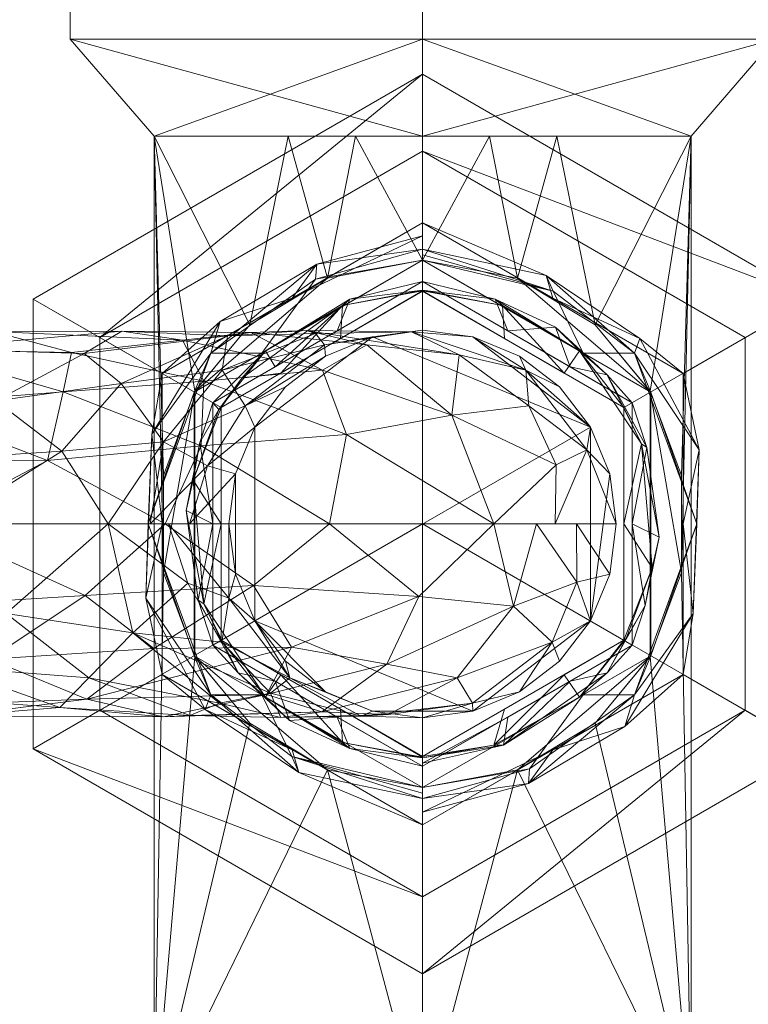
# Model space of a CAD drawing. Header units: millimetres. Extents: x -126 to 126, y -183 to 32.
# Tile 254 of 256: x 90 to 108, y -19 to 7. Entities that reach past the tile are written whole.
import ezdxf

# ---------------------------------------------------------------- set-up
doc = ezdxf.new("R2010")
doc.units = ezdxf.units.MM
doc.layers.add('M-520-M_DRAINAGE_FW', color=2, linetype='Continuous', lineweight=30)

# ---------------------------------------------------------------- blocks, each defined once
blk = doc.blocks.new('AmericanStandard_BasinMixer_NeoModern__FFAS0701-101500BF0_ - Neo Modern Basin Mixer with Pop-up Drain-6022-3D View 1')
at = {"layer": 'M-520-M_DRAINAGE_FW', "lineweight": 9}
mesh = blk.add_polyface(dxfattribs=at)
corners = [(100, 19.236, -389.5), (90.907, 19.236, -394.75), (90.907, 19.236, -405.25), (100, 19.236, -410.5), (100, 6.25, -410.5), (90.907, 6.25, -405.25), (90.907, 6.25, -394.75), (100, 6.25, -389.5)]
mesh.append_faces([[corners[k] for k in face] for face in [(1, 6, 7, 0)]], dxfattribs={"vtx0": -1})
mesh.append_faces([[corners[k] for k in face] for face in [(2, 5, 6, 1)]], dxfattribs={"vtx0": -1, "vtx2": -1})
mesh.append_faces([[corners[k] for k in face] for face in [(3, 4, 5, 2)]], dxfattribs={"vtx2": -1})
mesh = blk.add_polyface(dxfattribs=at)
corners = [(100, 19.236, -410.5), (109.093, 19.236, -405.25), (109.093, 19.236, -394.75), (100, 19.236, -389.5), (100, 6.25, -389.5), (109.093, 6.25, -394.75), (109.093, 6.25, -405.25), (100, 6.25, -410.5)]
mesh.append_faces([[corners[k] for k in face] for face in [(1, 6, 7, 0)]], dxfattribs={"vtx0": -1})
mesh.append_faces([[corners[k] for k in face] for face in [(2, 5, 6, 1)]], dxfattribs={"vtx0": -1, "vtx2": -1})
mesh.append_faces([[corners[k] for k in face] for face in [(3, 4, 5, 2)]], dxfattribs={"vtx2": -1})
mesh = blk.add_polyface(dxfattribs=at)
corners = [(100, 3.75, -408), (93.072, 3.75, -404), (93.072, 3.75, -396), (100, 3.75, -392), (100, 6.25, -389.5), (90.907, 6.25, -394.75), (90.907, 6.25, -405.25), (100, 6.25, -410.5)]
mesh.append_faces([[corners[k] for k in face] for face in [(0, 1, 6), (4, 5, 2)]], dxfattribs={"vtx1": -1, "vtx2": -1})
mesh.append_faces([[corners[k] for k in face] for face in [(5, 6, 1, 2)]], dxfattribs={"vtx1": -1, "vtx3": -1})
mesh.append_faces([[corners[k] for k in face] for face in [(6, 7, 0), (2, 3, 4)]], dxfattribs={"vtx2": -1})
mesh = blk.add_polyface(dxfattribs=at)
corners = [(100, 3.75, -392), (106.928, 3.75, -396), (106.928, 3.75, -404), (100, 3.75, -408), (100, 6.25, -410.5), (109.093, 6.25, -405.25), (109.093, 6.25, -394.75), (100, 6.25, -389.5)]
mesh.append_faces([[corners[k] for k in face] for face in [(0, 1, 6), (4, 5, 2)]], dxfattribs={"vtx1": -1, "vtx2": -1})
mesh.append_faces([[corners[k] for k in face] for face in [(5, 6, 1, 2)]], dxfattribs={"vtx1": -1, "vtx3": -1})
mesh.append_faces([[corners[k] for k in face] for face in [(6, 7, 0), (2, 3, 4)]], dxfattribs={"vtx2": -1})
mesh = blk.add_polyface(dxfattribs=at)
corners = [(100, 1.512, -387), (93.278, -2.369, -387), (93.278, -10.131, -387), (100, -14.012, -387), (100, -17.85, -387), (89.954, -12.05, -387), (89.954, -0.45, -387), (100, 5.35, -387)]
mesh.append_faces([[corners[k] for k in face] for face in [(1, 2, 5, 6)]], dxfattribs={"vtx1": -1, "vtx3": -1})
mesh.append_faces([[corners[k] for k in face] for face in [(3, 4, 5, 2)]], dxfattribs={"vtx2": -1})
mesh.append_faces([[corners[k] for k in face] for face in [(6, 7, 0, 1)]], dxfattribs={"vtx3": -1})
mesh = blk.add_polyface(dxfattribs=at)
corners = [(100, 5.35, -387), (89.954, -0.45, -387), (89.954, -12.05, -387), (100, -17.85, -387), (100, -17.85, -375.146), (89.954, -12.05, -375.146), (89.954, -0.45, -375.146), (100, 5.35, -375.146)]
mesh.append_faces([[corners[k] for k in face] for face in [(0, 1, 6, 7)]], dxfattribs={"vtx1": -1})
mesh.append_faces([[corners[k] for k in face] for face in [(5, 6, 1, 2)]], dxfattribs={"vtx1": -1, "vtx3": -1})
mesh.append_faces([[corners[k] for k in face] for face in [(2, 3, 4, 5)]], dxfattribs={"vtx3": -1})
mesh = blk.add_polyface(dxfattribs=at)
corners = [(100, 5.35, -375.146), (89.954, -0.45, -375.146), (89.954, -12.05, -375.146), (100, -17.85, -375.146), (100, -15.863, -374), (91.675, -11.056, -374), (91.675, -1.444, -374), (100, 3.363, -374)]
mesh.append_faces([[corners[k] for k in face] for face in [(0, 1, 6), (4, 5, 2)]], dxfattribs={"vtx1": -1, "vtx2": -1})
mesh.append_faces([[corners[k] for k in face] for face in [(5, 6, 1, 2)]], dxfattribs={"vtx1": -1, "vtx3": -1})
mesh.append_faces([[corners[k] for k in face] for face in [(6, 7, 0), (2, 3, 4)]], dxfattribs={"vtx2": -1})
mesh = blk.add_polyface(dxfattribs=at)
corners = [(100, -14.012, -387), (106.722, -10.131, -387), (106.722, -2.369, -387), (100, 1.512, -387), (100, 5.35, -387), (110.046, -0.45, -387), (110.046, -12.05, -387), (100, -17.85, -387)]
mesh.append_faces([[corners[k] for k in face] for face in [(5, 2, 3, 4)]], dxfattribs={"vtx0": -1})
mesh.append_faces([[corners[k] for k in face] for face in [(6, 1, 2, 5)]], dxfattribs={"vtx0": -1, "vtx2": -1})
mesh.append_faces([[corners[k] for k in face] for face in [(0, 1, 6, 7)]], dxfattribs={"vtx1": -1})
mesh = blk.add_polyface(dxfattribs=at)
corners = [(100, -17.85, -387), (110.046, -12.05, -387), (110.046, -0.45, -387), (100, 5.35, -387), (100, 5.35, -375.146), (110.046, -0.45, -375.146), (110.046, -12.05, -375.146), (100, -17.85, -375.146)]
mesh.append_faces([[corners[k] for k in face] for face in [(0, 1, 6, 7)]], dxfattribs={"vtx1": -1})
mesh.append_faces([[corners[k] for k in face] for face in [(5, 6, 1, 2)]], dxfattribs={"vtx1": -1, "vtx3": -1})
mesh.append_faces([[corners[k] for k in face] for face in [(2, 3, 4, 5)]], dxfattribs={"vtx3": -1})
mesh = blk.add_polyface(dxfattribs=at)
corners = [(100, -17.85, -375.146), (110.046, -12.05, -375.146), (110.046, -0.45, -375.146), (100, 5.35, -375.146), (100, 3.363, -374), (108.325, -1.444, -374), (108.325, -11.056, -374), (100, -15.863, -374)]
mesh.append_faces([[corners[k] for k in face] for face in [(0, 1, 6), (4, 5, 2)]], dxfattribs={"vtx1": -1, "vtx2": -1})
mesh.append_faces([[corners[k] for k in face] for face in [(5, 6, 1, 2)]], dxfattribs={"vtx1": -1, "vtx3": -1})
mesh.append_faces([[corners[k] for k in face] for face in [(6, 7, 0), (2, 3, 4)]], dxfattribs={"vtx2": -1})
mesh = blk.add_polyface(dxfattribs=at)
corners = [(100, -21.75, -408), (93.072, -21.75, -404), (93.072, -21.75, -396), (100, -21.75, -392), (100, -13.05, -392), (97.547, -12.592, -392.385), (95.543, -11.386, -393.356), (94.124, -9.672, -394.571), (93.316, -7.503, -395.603), (93.316, -4.999, -395.604), (94.124, -2.828, -394.571), (95.543, -1.115, -393.357), (97.546, 0.092, -392.386), (100, 0.55, -392), (100, 3.75, -392), (93.072, 3.75, -396), (93.072, 3.75, -404), (100, 3.75, -408), (96.536, 3.75, -394), (98.268, 3.75, -393)]
mesh.append_faces([[corners[k] for k in face] for face in [(2, 8, 1), (13, 19, 12), (8, 2, 7), (6, 2, 5), (7, 2, 6), (15, 11, 18)]], dxfattribs={"vtx0": -1, "vtx1": -1})
mesh.append_faces([[corners[k] for k in face] for face in [(16, 1, 8)]], dxfattribs={"vtx0": -1, "vtx1": -1, "vtx2": -1})
mesh.append_faces([[corners[k] for k in face] for face in [(15, 9, 10), (9, 15, 16), (12, 19, 18), (15, 10, 11), (18, 11, 12)]], dxfattribs={"vtx0": -1, "vtx2": -1})
mesh.append_faces([[corners[k] for k in face] for face in [(8, 9, 16), (2, 3, 5)]], dxfattribs={"vtx1": -1, "vtx2": -1})
mesh.append_faces([[corners[k] for k in face] for face in [(17, 0, 1, 16), (3, 4, 5), (13, 14, 19)]], dxfattribs={"vtx2": -1})
mesh = blk.add_polyface(dxfattribs=at)
corners = [(100, -21.75, -392), (106.928, -21.75, -396), (106.928, -21.75, -404), (100, -21.75, -408), (100, 3.75, -408), (106.928, 3.75, -404), (106.928, 3.75, -396), (100, 3.75, -392), (100, 0.55, -392), (102.454, 0.092, -392.386), (104.457, -1.115, -393.357), (105.876, -2.828, -394.571), (106.684, -4.999, -395.604), (106.684, -7.503, -395.603), (105.876, -9.672, -394.571), (104.457, -11.386, -393.356), (102.453, -12.592, -392.385), (100, -13.05, -392), (103.464, 3.75, -394), (101.732, 3.75, -393)]
mesh.append_faces([[corners[k] for k in face] for face in [(8, 19, 7), (5, 2, 3, 4)]], dxfattribs={"vtx0": -1})
mesh.append_faces([[corners[k] for k in face] for face in [(15, 1, 14), (18, 10, 6), (1, 16, 0), (10, 18, 9), (11, 6, 10)]], dxfattribs={"vtx0": -1, "vtx1": -1})
mesh.append_faces([[corners[k] for k in face] for face in [(13, 2, 5)]], dxfattribs={"vtx0": -1, "vtx1": -1, "vtx2": -1})
mesh.append_faces([[corners[k] for k in face] for face in [(1, 15, 16), (13, 1, 2), (9, 18, 19), (5, 12, 13)]], dxfattribs={"vtx0": -1, "vtx2": -1})
mesh.append_faces([[corners[k] for k in face] for face in [(17, 0, 16)]], dxfattribs={"vtx1": -1})
mesh.append_faces([[corners[k] for k in face] for face in [(8, 9, 19), (11, 12, 6), (5, 6, 12), (13, 14, 1)]], dxfattribs={"vtx1": -1, "vtx2": -1})
mesh = blk.add_polyface(dxfattribs=at)
corners = [(100, 3.363, -374), (91.675, -1.444, -374), (91.675, -11.056, -374), (100, -15.863, -374), (100, -12.25, -374), (94.804, -9.25, -374), (94.804, -3.25, -374), (100, -0.25, -374)]
mesh.append_faces([[corners[k] for k in face] for face in [(2, 5, 6, 1)]], dxfattribs={"vtx0": -1, "vtx2": -1})
mesh.append_faces([[corners[k] for k in face] for face in [(7, 0, 1, 6)]], dxfattribs={"vtx2": -1})
mesh.append_faces([[corners[k] for k in face] for face in [(2, 3, 4, 5)]], dxfattribs={"vtx3": -1})
mesh = blk.add_polyface(dxfattribs=at)
corners = [(100, -15.863, -374), (108.325, -11.056, -374), (108.325, -1.444, -374), (100, 3.363, -374), (100, -0.25, -374), (105.196, -3.25, -374), (105.196, -9.25, -374), (100, -12.25, -374)]
mesh.append_faces([[corners[k] for k in face] for face in [(1, 6, 7, 0)]], dxfattribs={"vtx0": -1})
mesh.append_faces([[corners[k] for k in face] for face in [(4, 5, 2, 3)]], dxfattribs={"vtx1": -1})
mesh.append_faces([[corners[k] for k in face] for face in [(5, 6, 1, 2)]], dxfattribs={"vtx1": -1, "vtx3": -1})
mesh = blk.add_polyface(dxfattribs=at)
corners = [(100, 0.55, -387.962), (94.111, -2.85, -387.962), (94.111, -9.65, -387.962), (100, -13.05, -387.962), (100, -13.332, -387.282), (100, -14.012, -387), (93.278, -10.131, -387), (93.278, -2.369, -387), (100, 1.512, -387), (100, 0.832, -387.282), (92.918, -6.25, -387.282), (95.855, -1.843, -387.962), (94.535, -1.843, -387.349), (95.855, -10.657, -387.962), (94.535, -10.657, -387.349), (96.639, -0.429, -387), (94.78, -1.03, -387.078), (100, 1.182, -387.137), (97.269, 0.446, -387.159), (97.237, 0.062, -387.555), (93.016, -3.937, -387.089), (93.278, -6.25, -387), (92.858, -8.164, -387.073), (94.395, -11.034, -387.084), (96.639, -12.071, -387), (96.812, -12.66, -387.212), (100, -13.191, -387.622), (96.627, -12.25, -387.571), (94.111, -6.25, -387.962)]
mesh.append_faces([[corners[k] for k in face] for face in [(21, 22, 6), (3, 27, 13), (13, 14, 2), (0, 19, 9), (26, 27, 3), (4, 27, 26)]], dxfattribs={"vtx0": -1, "vtx1": -1})
mesh.append_faces([[corners[k] for k in face] for face in [(27, 25, 14), (14, 10, 2), (17, 18, 15), (23, 6, 22), (25, 27, 4), (18, 12, 16), (12, 18, 19), (22, 20, 10), (7, 16, 20), (20, 12, 10), (18, 9, 19), (15, 18, 16), (12, 19, 11), (12, 20, 16), (10, 14, 22), (22, 21, 20), (23, 22, 14), (25, 23, 14), (24, 23, 25), (27, 14, 13), (1, 10, 12)]], dxfattribs={"vtx0": -1, "vtx1": -1, "vtx2": -1})
mesh.append_faces([[corners[k] for k in face] for face in [(12, 11, 1), (16, 7, 15), (18, 17, 9), (25, 5, 24), (25, 4, 5)]], dxfattribs={"vtx0": -1, "vtx2": -1})
mesh.append_faces([[corners[k] for k in face] for face in [(10, 1, 28, 2)]], dxfattribs={"vtx0": -1, "vtx3": -1})
mesh.append_faces([[corners[k] for k in face] for face in [(0, 11, 19), (21, 7, 20), (24, 6, 23)]], dxfattribs={"vtx1": -1, "vtx2": -1})
mesh.append_faces([[corners[k] for k in face] for face in [(15, 8, 17)]], dxfattribs={"vtx2": -1})
mesh = blk.add_polyface(dxfattribs=at)
corners = [(100, -13.05, -387.962), (105.889, -9.65, -387.962), (105.889, -2.85, -387.962), (100, 0.55, -387.962), (100, 0.832, -387.282), (100, 1.512, -387), (106.722, -2.369, -387), (106.722, -10.131, -387), (100, -14.012, -387), (100, -13.332, -387.282), (107.082, -6.25, -387.282), (104.145, -10.657, -387.962), (105.465, -10.657, -387.349), (104.145, -1.843, -387.962), (105.465, -1.843, -387.349), (103.361, -12.071, -387), (105.22, -11.47, -387.078), (100, -13.682, -387.137), (102.731, -12.946, -387.159), (102.763, -12.562, -387.555), (106.984, -8.563, -387.089), (106.722, -6.25, -387), (107.142, -4.336, -387.073), (105.605, -1.466, -387.084), (103.361, -0.429, -387), (103.188, 0.16, -387.212), (100, 0.691, -387.622), (103.373, -0.25, -387.571), (105.889, -6.25, -387.962)]
mesh.append_faces([[corners[k] for k in face] for face in [(3, 27, 13), (1, 12, 11), (21, 22, 6), (13, 14, 2), (0, 19, 9), (26, 27, 3), (4, 27, 26)]], dxfattribs={"vtx0": -1, "vtx1": -1})
mesh.append_faces([[corners[k] for k in face] for face in [(27, 25, 14), (7, 16, 20), (10, 2, 14), (12, 18, 19), (10, 12, 1), (18, 12, 16), (23, 6, 22), (25, 27, 4), (17, 18, 15), (22, 20, 10), (20, 12, 10), (18, 9, 19), (15, 18, 16), (12, 19, 11), (12, 20, 16), (10, 14, 22), (22, 21, 20), (23, 22, 14), (25, 23, 14), (24, 23, 25), (27, 14, 13)]], dxfattribs={"vtx0": -1, "vtx1": -1, "vtx2": -1})
mesh.append_faces([[corners[k] for k in face] for face in [(16, 7, 15), (18, 17, 9), (25, 5, 24), (25, 4, 5)]], dxfattribs={"vtx0": -1, "vtx2": -1})
mesh.append_faces([[corners[k] for k in face] for face in [(28, 2, 10, 1), (0, 11, 19), (21, 7, 20), (24, 6, 23)]], dxfattribs={"vtx1": -1, "vtx2": -1})
mesh.append_faces([[corners[k] for k in face] for face in [(15, 8, 17)]], dxfattribs={"vtx2": -1})
mesh = blk.add_polyface(dxfattribs=at)
corners = [(100, -13.05, -387.962), (94.111, -9.65, -387.962), (94.111, -2.85, -387.962), (100, 0.55, -387.962), (100, 0.55, -392), (97.546, 0.092, -392.386), (95.543, -1.115, -393.357), (94.124, -2.828, -394.571), (93.316, -4.999, -395.604), (93.316, -7.503, -395.603), (94.124, -9.672, -394.571), (95.543, -11.386, -393.356), (97.547, -12.592, -392.385), (100, -13.05, -392)]
mesh.append_faces([[corners[k] for k in face] for face in [(2, 10, 1), (1, 12, 0), (12, 1, 11), (10, 7, 9)]], dxfattribs={"vtx0": -1, "vtx1": -1})
mesh.append_faces([[corners[k] for k in face] for face in [(10, 2, 7)]], dxfattribs={"vtx0": -1, "vtx1": -1, "vtx2": -1})
mesh.append_faces([[corners[k] for k in face] for face in [(2, 6, 7), (5, 2, 3), (2, 5, 6), (1, 10, 11)]], dxfattribs={"vtx0": -1, "vtx2": -1})
mesh.append_faces([[corners[k] for k in face] for face in [(13, 0, 12)]], dxfattribs={"vtx1": -1})
mesh.append_faces([[corners[k] for k in face] for face in [(3, 4, 5), (7, 8, 9)]], dxfattribs={"vtx2": -1})
mesh = blk.add_polyface(dxfattribs=at)
corners = [(100, 0.55, -387.962), (105.889, -2.85, -387.962), (105.889, -9.65, -387.962), (100, -13.05, -387.962), (100, -13.05, -392), (102.453, -12.592, -392.385), (104.457, -11.386, -393.356), (105.876, -9.672, -394.571), (106.684, -7.503, -395.603), (106.684, -4.999, -395.604), (105.876, -2.828, -394.571), (104.457, -1.115, -393.357), (102.454, 0.092, -392.386), (100, 0.55, -392)]
mesh.append_faces([[corners[k] for k in face] for face in [(10, 8, 9)]], dxfattribs={"vtx0": -1})
mesh.append_faces([[corners[k] for k in face] for face in [(1, 12, 0), (12, 1, 11)]], dxfattribs={"vtx0": -1, "vtx1": -1})
mesh.append_faces([[corners[k] for k in face] for face in [(7, 10, 1)]], dxfattribs={"vtx0": -1, "vtx1": -1, "vtx2": -1})
mesh.append_faces([[corners[k] for k in face] for face in [(2, 6, 7), (5, 2, 3), (2, 5, 6), (1, 10, 11)]], dxfattribs={"vtx0": -1, "vtx2": -1})
mesh.append_faces([[corners[k] for k in face] for face in [(13, 0, 12)]], dxfattribs={"vtx1": -1})
mesh.append_faces([[corners[k] for k in face] for face in [(1, 2, 7), (7, 8, 10)]], dxfattribs={"vtx1": -1, "vtx2": -1})
mesh.append_faces([[corners[k] for k in face] for face in [(3, 4, 5)]], dxfattribs={"vtx2": -1})
mesh = blk.add_polyface(dxfattribs=at)
corners = [(100, -0.25, -363.572), (94.804, -3.25, -363.572), (94.804, -9.25, -363.572), (100, -12.25, -363.572), (100, -12.28, -363.109), (100, -12.5, -362.7), (94.587, -9.375, -362.7), (94.587, -3.125, -362.7), (100, 0, -362.7), (100, -0.22, -363.109), (97.886, -1.47, -363.572), (97.886, -11.03, -363.572), (97.798, -1.271, -362.7), (97.798, -11.229, -362.7), (95.949, -1.783, -363.109), (95.949, -10.717, -363.109), (94.077, -5.118, -363.109), (100, -0.238, -363.393), (97.937, -0.616, -363.249), (98.128, -0.456, -362.951), (100, -12.262, -363.393), (97.937, -11.884, -363.249), (98.128, -12.044, -362.951), (96.193, -10.302, -362.7), (95.238, -10.092, -362.893), (94.353, -8.313, -363.183), (94.587, -6.25, -362.7), (94.214, -8.218, -362.905), (94.804, -6.25, -363.572), (96.567, -11.321, -362.882), (96.345, -2.36, -363.572), (95.338, -2.488, -363.339), (94.742, -3.298, -363.109), (94.252, -4.15, -362.89), (93.897, -5.906, -362.902), (96.193, -2.198, -362.7), (96.345, -10.14, -363.572)]
mesh.append_faces([[corners[k] for k in face] for face in [(1, 31, 30), (23, 29, 13), (11, 21, 36), (4, 21, 20), (8, 19, 12), (5, 22, 4), (6, 24, 23), (2, 25, 28)]], dxfattribs={"vtx0": -1, "vtx1": -1})
mesh.append_faces([[corners[k] for k in face] for face in [(30, 31, 18), (2, 15, 25), (15, 24, 25), (18, 17, 10), (36, 21, 15), (16, 28, 25), (21, 22, 15), (18, 19, 9), (14, 32, 7), (14, 19, 18), (22, 21, 4), (11, 20, 21), (23, 24, 29), (27, 24, 6), (29, 15, 22), (34, 25, 27), (7, 32, 33), (24, 27, 25), (34, 26, 33), (15, 29, 24), (13, 29, 22), (31, 32, 14), (32, 1, 16), (18, 31, 14), (1, 32, 31), (32, 16, 33), (34, 33, 16), (25, 34, 16), (27, 26, 34), (35, 19, 14)]], dxfattribs={"vtx0": -1, "vtx1": -1, "vtx2": -1})
mesh.append_faces([[corners[k] for k in face] for face in [(19, 35, 12), (18, 10, 30), (15, 2, 36), (16, 1, 28), (14, 7, 35)]], dxfattribs={"vtx0": -1, "vtx2": -1})
mesh.append_faces([[corners[k] for k in face] for face in [(0, 10, 17)]], dxfattribs={"vtx1": -1})
mesh.append_faces([[corners[k] for k in face] for face in [(5, 13, 22), (8, 9, 19), (6, 26, 27), (9, 17, 18), (26, 7, 33)]], dxfattribs={"vtx1": -1, "vtx2": -1})
mesh.append_faces([[corners[k] for k in face] for face in [(11, 3, 20)]], dxfattribs={"vtx2": -1})
mesh = blk.add_polyface(dxfattribs=at)
corners = [(100, 0, -362.7), (94.587, -3.125, -362.7), (94.587, -9.375, -362.7), (100, -12.5, -362.7), (100, -12.5, -356.7), (94.587, -9.375, -356.7), (94.587, -3.125, -356.7), (100, 0, -356.7)]
mesh.append_faces([[corners[k] for k in face] for face in [(0, 1, 6, 7)]], dxfattribs={"vtx1": -1})
mesh.append_faces([[corners[k] for k in face] for face in [(5, 6, 1, 2)]], dxfattribs={"vtx1": -1, "vtx3": -1})
mesh.append_faces([[corners[k] for k in face] for face in [(2, 3, 4, 5)]], dxfattribs={"vtx3": -1})
mesh = blk.add_polyface(dxfattribs=at)
corners = [(100, 0, -356.7), (94.587, -3.125, -356.7), (94.587, -9.375, -356.7), (100, -12.5, -356.7), (100, -6.25, -356.7)]
mesh.append_faces([[corners[k] for k in face] for face in [(2, 3, 4)]], dxfattribs={"vtx2": -1})
mesh.append_faces([[corners[k] for k in face] for face in [(4, 0, 1, 2)]], dxfattribs={"vtx3": -1})
mesh = blk.add_polyface(dxfattribs=at)
corners = [(100, -12.25, -363.572), (105.196, -9.25, -363.572), (105.196, -3.25, -363.572), (100, -0.25, -363.572), (100, -0.22, -363.109), (100, 0, -362.7), (105.413, -3.125, -362.7), (105.413, -9.375, -362.7), (100, -12.5, -362.7), (100, -12.28, -363.109), (102.114, -11.03, -363.572), (102.114, -1.47, -363.572), (102.202, -11.229, -362.7), (102.202, -1.271, -362.7), (104.051, -10.717, -363.109), (104.051, -1.783, -363.109), (105.923, -7.382, -363.109), (100, -0.238, -363.393), (102.063, -0.616, -363.249), (101.872, -0.456, -362.951), (103.807, -2.198, -362.7), (104.762, -2.408, -362.893), (105.647, -4.187, -363.183), (105.413, -6.25, -362.7), (105.786, -4.282, -362.905), (105.196, -6.25, -363.572), (103.433, -1.179, -362.882), (100, -12.415, -362.858), (102.09, -11.958, -362.974), (101.843, -11.956, -363.274), (103.807, -10.302, -362.7), (104.762, -10.092, -362.893), (105.258, -9.202, -363.109), (105.748, -8.35, -362.89), (106.103, -6.594, -362.902), (103.655, -10.14, -363.572), (103.655, -2.36, -363.572)]
mesh.append_faces([[corners[k] for k in face] for face in [(20, 26, 13), (4, 18, 17), (11, 18, 36), (5, 19, 4), (6, 21, 20), (2, 22, 25), (0, 29, 9), (12, 28, 30)]], dxfattribs={"vtx0": -1, "vtx1": -1})
mesh.append_faces([[corners[k] for k in face] for face in [(31, 28, 14), (15, 21, 22), (18, 19, 15), (2, 15, 22), (29, 14, 28), (33, 32, 16), (16, 25, 22), (19, 18, 4), (11, 17, 18), (20, 21, 26), (24, 21, 6), (26, 15, 19), (34, 22, 24), (7, 31, 33), (21, 24, 22), (34, 23, 33), (15, 26, 21), (13, 26, 19), (29, 28, 9), (12, 27, 28), (30, 28, 31), (32, 31, 14), (31, 32, 33), (29, 35, 14), (1, 16, 32), (34, 33, 16), (22, 34, 16), (24, 23, 34), (14, 1, 32), (36, 18, 15)]], dxfattribs={"vtx0": -1, "vtx1": -1, "vtx2": -1})
mesh.append_faces([[corners[k] for k in face] for face in [(15, 2, 36), (16, 1, 25)]], dxfattribs={"vtx0": -1, "vtx2": -1})
mesh.append_faces([[corners[k] for k in face] for face in [(35, 1, 14), (0, 10, 29), (7, 30, 31), (5, 13, 19), (27, 9, 28), (6, 23, 24), (10, 35, 29), (23, 7, 33)]], dxfattribs={"vtx1": -1, "vtx2": -1})
mesh.append_faces([[corners[k] for k in face] for face in [(12, 8, 27), (11, 3, 17)]], dxfattribs={"vtx2": -1})
mesh = blk.add_polyface(dxfattribs=at)
corners = [(100, -12.5, -362.7), (105.413, -9.375, -362.7), (105.413, -3.125, -362.7), (100, 0, -362.7), (100, 0, -356.7), (105.413, -3.125, -356.7), (105.413, -9.375, -356.7), (100, -12.5, -356.7)]
mesh.append_faces([[corners[k] for k in face] for face in [(0, 1, 6, 7)]], dxfattribs={"vtx1": -1})
mesh.append_faces([[corners[k] for k in face] for face in [(5, 6, 1, 2)]], dxfattribs={"vtx1": -1, "vtx3": -1})
mesh.append_faces([[corners[k] for k in face] for face in [(2, 3, 4, 5)]], dxfattribs={"vtx3": -1})
mesh = blk.add_polyface(dxfattribs=at)
corners = [(100, -12.5, -356.7), (105.413, -9.375, -356.7), (105.413, -3.125, -356.7), (100, 0, -356.7), (100, -6.25, -356.7)]
mesh.append_faces([[corners[k] for k in face] for face in [(0, 1, 4)]], dxfattribs={"vtx1": -1})
mesh.append_faces([[corners[k] for k in face] for face in [(2, 3, 4, 1)]], dxfattribs={"vtx2": -1})
mesh = blk.add_polyface(dxfattribs=at)
corners = [(100, -0.25, -374), (94.804, -3.25, -374), (94.804, -9.25, -374), (100, -12.25, -374), (100, -12.25, -363.572), (94.804, -9.25, -363.572), (94.804, -3.25, -363.572), (100, -0.25, -363.572)]
mesh.append_faces([[corners[k] for k in face] for face in [(0, 1, 6, 7)]], dxfattribs={"vtx1": -1})
mesh.append_faces([[corners[k] for k in face] for face in [(5, 6, 1, 2)]], dxfattribs={"vtx1": -1, "vtx3": -1})
mesh.append_faces([[corners[k] for k in face] for face in [(2, 3, 4, 5)]], dxfattribs={"vtx3": -1})
mesh = blk.add_polyface(dxfattribs=at)
corners = [(100, -12.25, -374), (105.196, -9.25, -374), (105.196, -3.25, -374), (100, -0.25, -374), (100, -0.25, -363.572), (105.196, -3.25, -363.572), (105.196, -9.25, -363.572), (100, -12.25, -363.572)]
mesh.append_faces([[corners[k] for k in face] for face in [(0, 1, 6, 7)]], dxfattribs={"vtx1": -1})
mesh.append_faces([[corners[k] for k in face] for face in [(5, 6, 1, 2)]], dxfattribs={"vtx1": -1, "vtx3": -1})
mesh.append_faces([[corners[k] for k in face] for face in [(2, 3, 4, 5)]], dxfattribs={"vtx3": -1})
mesh = blk.add_polyface(dxfattribs=at)
corners = [(94.284, -4.238, -238.054), (90.326, -4.617, -217.471), (93.361, -6.25, -230.848), (95.419, -3.206, -326.875), (95.67, -3.75, -356.7), (94.455, -4.753, -323.282), (93.985, -6.25, -335.15), (92.97, -6.25, -313.601), (90.726, -2.847, -224.484), (92.225, -2.631, -279.033), (88.985, -3.073, -257.678), (91.272, -1.851, -263.092), (95.171, -4.956, -356.7), (95, -6.25, -356.7), (94.827, -2.283, -301.703), (93.314, -4.134, -301.43), (91.886, -6.25, -290.57), (90.696, -4.377, -276.171), (87.715, -6.25, -261.661), (87.126, -1.732, -236.287), (86.294, -4.66, -246.422), (92.241, -1.28, -257.031), (94.967, -1.402, -283.557), (97.6, -6.25, -260.228), (84.786, -4.619, -194.305), (87.221, -6.25, -205.311), (82.742, -1.25, -205.566), (86.935, -1.755, -213.895), (88.909, -1.284, -231.115), (93.808, -1.514, -253.097), (86.567, -3.167, -204.641), (94.36, -2.564, -245.432), (90.942, -1.83, -232.365), (95.57, -1.314, -271.314), (83.529, -1.56, -216.633), (85.529, -3.041, -236.952)]
mesh.append_faces([[corners[k] for k in face] for face in [(2, 1, 25)]], dxfattribs={"vtx0": -1, "vtx1": -1})
mesh.append_faces([[corners[k] for k in face] for face in [(0, 1, 2), (3, 4, 5), (0, 8, 1), (9, 10, 11), (14, 3, 15), (15, 16, 17), (5, 7, 15), (9, 17, 10), (11, 10, 19), (15, 17, 9), (14, 15, 9), (20, 10, 17), (6, 5, 12), (3, 5, 15), (21, 22, 11), (9, 22, 14), (1, 24, 25), (26, 27, 28), (9, 11, 22), (19, 21, 11), (21, 19, 28), (21, 28, 29), (30, 8, 27), (31, 32, 8), (28, 27, 32), (0, 31, 8), (30, 1, 8), (32, 31, 29), (21, 29, 33), (21, 33, 22), (8, 32, 27), (28, 32, 29), (19, 34, 28), (18, 20, 17), (10, 20, 35), (10, 35, 19), (30, 24, 1)]], dxfattribs={"vtx0": -1, "vtx1": -1, "vtx2": -1})
mesh.append_faces([[corners[k] for k in face] for face in [(5, 6, 7), (15, 7, 16), (5, 4, 12), (17, 16, 18), (0, 2, 23)]], dxfattribs={"vtx0": -1, "vtx2": -1})
mesh.append_faces([[corners[k] for k in face] for face in [(12, 13, 6)]], dxfattribs={"vtx2": -1})
mesh = blk.add_polyface(dxfattribs=at)
corners = [(98.706, -1.421, -356.7), (97.5, -1.92, -356.7), (97.47, -1.631, -326.789), (102.5, -1.92, -356.7), (101.294, -1.421, -356.7), (102.662, -2.283, -333.034), (104.829, -4.956, -356.7), (104.33, -3.75, -356.7), (104.237, -4.337, -332.982), (95.419, -3.206, -326.875), (96.464, -2.714, -356.7), (95.67, -3.75, -356.7), (103.536, -2.714, -356.7), (102.743, -3.206, -314.598), (99.717, -1.293, -319.901), (100.945, -1.887, -310.265), (105, -6.25, -356.7), (103.419, -6.25, -323.154), (100.758, -3.442, -287.447), (98.04, -3.943, -262.311), (101.838, -6.25, -289.607), (94.827, -2.283, -301.703), (100, -1.25, -356.7), (97.009, -1.261, -288.167), (97.24, -1.34, -305.748), (103.45, -4.726, -313.112), (95.57, -1.314, -271.314), (98.565, -1.631, -287.854), (93.808, -1.514, -253.097), (97.422, -2.284, -268.092), (94.967, -1.402, -283.557), (94.284, -4.238, -238.054), (97.6, -6.25, -260.228), (94.36, -2.564, -245.432)]
mesh.append_faces([[corners[k] for k in face] for face in [(16, 8, 17), (3, 5, 12), (6, 8, 16), (10, 9, 1), (0, 2, 22)]], dxfattribs={"vtx0": -1, "vtx1": -1})
mesh.append_faces([[corners[k] for k in face] for face in [(5, 8, 7), (8, 5, 13), (14, 15, 5), (18, 19, 20), (14, 5, 4), (13, 5, 15), (9, 2, 1), (21, 2, 9), (14, 22, 2), (23, 14, 24), (25, 8, 13), (17, 8, 25), (26, 27, 23), (13, 15, 18), (27, 15, 23), (26, 28, 29), (24, 2, 21), (26, 23, 30), (18, 29, 19), (19, 31, 32), (33, 31, 19), (33, 19, 29), (33, 29, 28), (18, 15, 27), (29, 18, 27), (25, 13, 18), (27, 26, 29), (20, 25, 18), (30, 23, 24), (14, 23, 15), (30, 24, 21), (24, 14, 2)]], dxfattribs={"vtx0": -1, "vtx1": -1, "vtx2": -1})
mesh.append_faces([[corners[k] for k in face] for face in [(9, 10, 11), (14, 4, 22), (19, 32, 20), (25, 20, 17)]], dxfattribs={"vtx0": -1, "vtx2": -1})
mesh.append_faces([[corners[k] for k in face] for face in [(0, 1, 2), (3, 4, 5), (6, 7, 8), (7, 12, 5)]], dxfattribs={"vtx1": -1, "vtx2": -1})
mesh = blk.add_polyface(dxfattribs=at)
corners = [(105, -6.25, -356.7), (104.829, -7.544, -356.7), (104.33, -8.75, -356.7), (103.536, -9.786, -356.7), (102.5, -10.58, -356.7), (101.294, -11.079, -356.7), (100, -11.25, -356.7), (98.706, -11.079, -356.7), (97.5, -10.58, -356.7), (96.464, -9.786, -356.7), (95.67, -8.75, -356.7), (95.171, -7.544, -356.7), (95, -6.25, -356.7), (95.171, -4.956, -356.7), (95.67, -3.75, -356.7), (96.464, -2.714, -356.7), (97.5, -1.92, -356.7), (98.706, -1.421, -356.7), (100, -1.25, -356.7), (101.294, -1.421, -356.7), (102.5, -1.92, -356.7), (103.536, -2.714, -356.7), (104.33, -3.75, -356.7), (104.829, -4.956, -356.7)]
mesh.append_faces([[corners[k] for k in face] for face in [(7, 5, 6), (10, 8, 9), (13, 11, 12)]], dxfattribs={"vtx0": -1})
mesh.append_faces([[corners[k] for k in face] for face in [(23, 2, 22), (19, 22, 17, 18)]], dxfattribs={"vtx0": -1, "vtx1": -1})
mesh.append_faces([[corners[k] for k in face] for face in [(10, 22, 2, 5), (22, 10, 14, 17)]], dxfattribs={"vtx0": -1, "vtx1": -1, "vtx2": -1, "vtx3": -1})
mesh.append_faces([[corners[k] for k in face] for face in [(1, 2, 23, 0), (16, 17, 14, 15)]], dxfattribs={"vtx1": -1})
mesh.append_faces([[corners[k] for k in face] for face in [(7, 8, 10, 5)]], dxfattribs={"vtx1": -1, "vtx2": -1, "vtx3": -1})
mesh.append_faces([[corners[k] for k in face] for face in [(10, 11, 13, 14)]], dxfattribs={"vtx1": -1, "vtx3": -1})
mesh.append_faces([[corners[k] for k in face] for face in [(20, 21, 22, 19)]], dxfattribs={"vtx2": -1})
mesh.append_faces([[corners[k] for k in face] for face in [(2, 3, 4, 5)]], dxfattribs={"vtx3": -1})
mesh = blk.add_polyface(dxfattribs=at)
corners = [(86.913, -10.94, -215.881), (82.742, -11.25, -205.566), (87.773, -11.216, -231.337), (95.171, -7.544, -356.7), (95.67, -8.75, -356.7), (95.003, -8.163, -333.283), (95, -6.25, -356.7), (93.443, -6.25, -323.635), (92.527, -9.058, -288.272), (89.256, -8.557, -263.545), (91.886, -6.25, -290.57), (88.829, -9.738, -215.985), (93.068, -9.459, -235.549), (91.291, -8.097, -222.367), (93.945, -7.774, -313.694), (94.824, -9.294, -315.066), (93.991, -11.186, -271.514), (94.758, -10.869, -288.235), (96.345, -11.239, -288.233), (95.977, -10.649, -262.429), (96.62, -9.427, -256.531), (91.338, -10.768, -235.501), (96.073, -10.613, -310.584), (95.64, -7.84, -244.835), (90.643, -10.986, -253.593), (91.386, -10.216, -268.885), (93.317, -11.22, -256.869), (87.698, -9.936, -246.559), (86.352, -10.67, -233.247), (83.55, -9.653, -225.96), (86.555, -8.391, -202.134), (85.277, -8.262, -239.689), (87.715, -6.25, -261.661), (97.399, -11.098, -283.296), (83.157, -10.67, -197.555), (87.221, -6.25, -205.311), (93.361, -6.25, -230.848), (85.351, -9.727, -201.117)]
mesh.append_faces([[corners[k] for k in face] for face in [(6, 5, 7), (3, 5, 6)]], dxfattribs={"vtx0": -1, "vtx1": -1})
mesh.append_faces([[corners[k] for k in face] for face in [(0, 1, 2), (8, 9, 10), (11, 12, 13), (14, 5, 15), (7, 5, 14), (16, 17, 18), (19, 20, 21), (15, 22, 8), (12, 23, 13), (16, 24, 25), (21, 12, 11), (21, 26, 19), (26, 21, 2), (26, 2, 24), (27, 28, 29), (11, 13, 30), (8, 25, 9), (9, 31, 32), (27, 31, 9), (27, 9, 25), (27, 25, 24), (8, 22, 17), (25, 8, 17), (14, 15, 8), (28, 27, 24), (26, 24, 16), (26, 16, 33), (17, 16, 25), (10, 14, 8), (2, 28, 24), (21, 11, 0), (34, 0, 11), (21, 0, 2), (20, 23, 12), (20, 12, 21), (30, 13, 35), (36, 13, 23), (11, 30, 37)]], dxfattribs={"vtx0": -1, "vtx1": -1, "vtx2": -1})
mesh.append_faces([[corners[k] for k in face] for face in [(9, 32, 10), (14, 10, 7), (13, 36, 35)]], dxfattribs={"vtx0": -1, "vtx2": -1})
mesh.append_faces([[corners[k] for k in face] for face in [(3, 4, 5)]], dxfattribs={"vtx1": -1, "vtx2": -1})
mesh = blk.add_polyface(dxfattribs=at)
corners = [(101.294, -11.079, -356.7), (102.5, -10.58, -356.7), (101.293, -10.869, -326.629), (103.344, -9.294, -326.544), (104.33, -8.75, -356.7), (103.985, -7.747, -322.834), (103.97, -6.25, -334.837), (102.939, -6.25, -312.973), (99.08, -9.869, -278.245), (96.62, -9.427, -256.531), (95.977, -10.649, -262.429), (97.5, -10.58, -356.7), (98.706, -11.079, -356.7), (96.578, -10.217, -333.232), (103.536, -9.786, -356.7), (95.67, -8.75, -356.7), (96.464, -9.786, -356.7), (95.003, -8.163, -333.283), (94.824, -9.294, -315.066), (98.414, -11.207, -319.969), (96.073, -10.613, -310.584), (104.829, -7.544, -356.7), (105, -6.25, -356.7), (100.895, -10.217, -301.223), (102.346, -8.366, -300.71), (101.838, -6.25, -289.607), (100, -11.25, -356.7), (99.901, -8.123, -275.069), (96.345, -11.239, -288.233), (99.122, -11.16, -305.611), (97.6, -6.25, -260.228), (93.361, -6.25, -230.848), (95.64, -7.84, -244.835), (94.758, -10.869, -288.235), (93.317, -11.22, -256.869), (97.399, -11.098, -283.296), (93.991, -11.186, -271.514)]
mesh.append_faces([[corners[k] for k in face] for face in [(11, 13, 16), (14, 3, 1), (0, 2, 26)]], dxfattribs={"vtx0": -1, "vtx1": -1})
mesh.append_faces([[corners[k] for k in face] for face in [(3, 4, 5), (8, 9, 10), (13, 17, 15), (17, 13, 18), (19, 20, 13), (19, 13, 12), (23, 3, 24), (18, 13, 20), (3, 2, 1), (23, 2, 3), (19, 26, 2), (24, 25, 27), (28, 19, 29), (5, 7, 24), (8, 27, 9), (33, 20, 28), (24, 27, 8), (23, 24, 8), (32, 9, 27), (6, 5, 21), (3, 5, 24), (34, 35, 10), (8, 35, 23), (29, 2, 23), (36, 28, 35), (8, 10, 35), (35, 28, 29), (19, 28, 20), (35, 29, 23), (29, 19, 2), (30, 32, 27)]], dxfattribs={"vtx0": -1, "vtx1": -1, "vtx2": -1})
mesh.append_faces([[corners[k] for k in face] for face in [(5, 6, 7), (3, 14, 4), (24, 7, 25), (5, 4, 21), (19, 12, 26), (27, 25, 30)]], dxfattribs={"vtx0": -1, "vtx2": -1})
mesh.append_faces([[corners[k] for k in face] for face in [(0, 1, 2), (11, 12, 13), (15, 16, 13), (30, 31, 32)]], dxfattribs={"vtx1": -1, "vtx2": -1})
mesh.append_faces([[corners[k] for k in face] for face in [(21, 22, 6)]], dxfattribs={"vtx2": -1})

msp = doc.modelspace()

# ---------------------------------------------------------------- block references
at = {"layer": 'M-520-M_DRAINAGE_FW', "lineweight": 9}
msp.add_blockref('AmericanStandard_BasinMixer_NeoModern__FFAS0701-101500BF0_ - Neo Modern Basin Mixer with Pop-up Drain-6022-3D View 1', (0, 0), dxfattribs=at)

doc.saveas('drawing.dxf')
